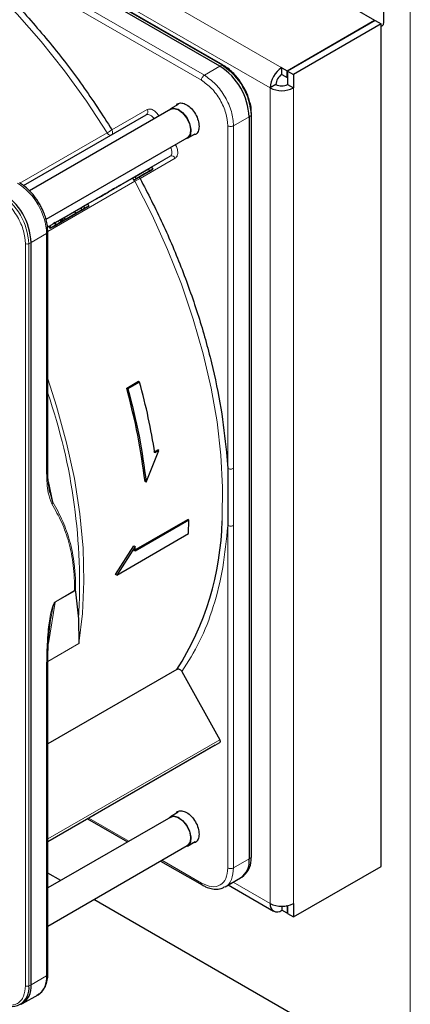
# Paper-space layout 'Blatt4' of a CAD drawing. Header units: millimetres. Extents: x 5 to 418, y 2 to 292.
# Tile 76 of 117: x 144.49 to 152.37, y 193.14 to 213.02. Entities that reach past the tile are written whole.
import ezdxf

# ---------------------------------------------------------------- set-up
doc = ezdxf.new("R2010")
doc.units = ezdxf.units.MM

psp = doc.layouts.new('Blatt4')

# ---------------------------------------------------------------- linework, layer by layer
at = {"color": 7, "linetype": 'Continuous', "lineweight": 25}
for p, q in [((95.34, 245.52), (151.649, 213.014)), ((148.527, 212.082), (135.551, 219.573)), ((148.592, 212.104), (135.617, 219.594)), ((151.837, 212.973), (151.837, 213.245)), ((149.881, 211.993), (151.649, 213.014)), ((151.661, 213.007), (149.893, 211.986)), ((151.778, 212.939), (150.011, 211.918)), ((151.649, 213), (151.649, 213.014)), ((151.661, 213.007), (151.778, 212.939)), ((151.778, 195.927), (151.778, 212.939)), ((148.592, 212.104), (148.593, 212.103)), ((149.775, 211.918), (149.775, 212.054)), ((149.775, 212.054), (149.881, 211.993)), ((149.775, 211.918), (149.881, 211.857)), ((149.881, 211.857), (149.881, 211.993)), ((149.893, 211.986), (149.893, 211.714)), ((149.893, 211.986), (150.011, 211.918)), ((150.011, 211.918), (150.011, 211.646)), ((149.657, 211.714), (149.539, 211.646)), ((149.881, 211.857), (149.893, 211.864)), ((149.893, 211.714), (150.011, 211.646)), ((147.534, 211.213), (144.685, 209.569)), ((147.683, 211.309), (147.53, 211.221)), ((149.165, 211.108), (149.16, 211.203)), ((144.565, 209.672), (147.041, 211.102)), ((149.116, 211.061), (149.116, 196.078)), ((149.167, 211.107), (149.167, 211.108)), ((149.167, 196.124), (149.167, 211.107)), ((147.872, 210.629), (148.025, 210.717)), ((145.019, 208.992), (147.867, 210.636)), ((146.812, 209.853), (147.084, 210.011)), ((146.837, 209.81), (147.109, 209.967)), ((147.008, 209.909), (147.045, 209.93)), ((147.174, 210.004), (147.01, 209.91)), ((147.045, 209.93), (147.01, 209.91)), ((147.045, 209.93), (147.045, 209.93)), ((147.084, 210.011), (147.149, 210.048)), ((147.084, 210.011), (147.109, 209.967)), ((147.109, 209.967), (147.174, 210.004)), ((147.149, 210.048), (147.174, 210.004)), ((145.859, 209.303), (146.763, 209.825)), ((146.763, 209.825), (146.812, 209.853)), ((146.763, 209.825), (146.788, 209.782)), ((146.9, 209.846), (146.788, 209.782)), ((146.788, 209.782), (146.837, 209.81)), ((146.812, 209.853), (146.837, 209.81)), ((146.921, 209.859), (146.848, 209.817)), ((146.848, 209.817), (146.9, 209.846)), ((146.848, 209.817), (146.848, 209.817)), ((146.868, 209.828), (147.024, 209.918)), ((146.937, 209.868), (146.868, 209.828)), ((146.973, 209.888), (146.921, 209.859)), ((147.024, 209.918), (146.937, 209.868)), ((146.937, 209.868), (146.937, 209.868)), ((147.008, 209.909), (146.973, 209.888)), ((145.7, 209.154), (145.347, 208.95)), ((145.842, 209.236), (145.371, 208.964)), ((145.388, 208.974), (145.742, 209.178)), ((145.388, 209.031), (145.594, 209.15)), ((145.594, 209.15), (145.719, 209.222)), ((145.594, 209.15), (145.619, 209.107)), ((145.619, 209.107), (145.744, 209.179)), ((145.678, 209.141), (145.884, 209.26)), ((145.803, 209.213), (145.678, 209.141)), ((145.742, 209.178), (145.7, 209.154)), ((145.719, 209.222), (145.778, 209.256)), ((145.719, 209.222), (145.744, 209.179)), ((145.742, 209.178), (145.742, 209.178)), ((145.744, 209.179), (145.803, 209.213)), ((145.778, 209.256), (145.859, 209.303)), ((145.778, 209.256), (145.803, 209.213)), ((145.884, 209.26), (145.842, 209.236)), ((145.859, 209.303), (145.884, 209.26)), ((145.176, 208.939), (145.227, 208.851)), ((145.297, 208.979), (145.322, 208.993)), ((145.297, 208.979), (145.322, 208.936)), ((145.353, 208.953), (145.308, 208.927)), ((145.558, 209.072), (145.322, 208.936)), ((145.322, 208.993), (145.346, 209.007)), ((145.322, 208.993), (145.347, 208.95)), ((145.364, 208.96), (145.322, 208.936)), ((145.346, 209.007), (145.388, 209.031)), ((145.346, 209.007), (145.371, 208.964)), ((145.388, 208.974), (145.347, 208.95)), ((145.364, 208.96), (145.6, 209.096)), ((145.364, 208.96), (145.364, 208.96)), ((145.413, 208.988), (145.371, 208.964)), ((145.413, 208.988), (145.388, 209.031)), ((145.388, 208.974), (145.388, 208.974)), ((145.413, 208.988), (145.619, 209.107)), ((145.419, 208.992), (145.419, 208.992)), ((145.6, 209.096), (145.558, 209.072)), ((145.6, 209.096), (145.6, 209.096)), ((145.048, 208.835), (145.076, 208.851)), ((145.056, 203.9), (145.056, 208.738)), ((145.076, 208.851), (145.101, 208.808)), ((145.229, 208.882), (145.215, 208.874)), ((144.718, 193.539), (144.718, 208.522)), ((146.648, 205.586), (146.883, 205.722)), ((146.648, 205.586), (146.673, 205.571)), ((146.908, 205.707), (146.673, 205.571)), ((146.908, 205.707), (146.883, 205.722)), ((147.041, 203.685), (147.297, 204.326)), ((147.191, 204.292), (147.273, 204.34)), ((147.297, 204.326), (147.215, 204.278)), ((147.297, 204.326), (147.273, 204.34)), ((148.661, 204.288), (148.685, 203.964)), ((148.685, 203.964), (148.685, 202.813)), ((145.097, 203.475), (145.074, 203.627)), ((145.154, 203.279), (145.083, 203.568)), ((147.041, 203.685), (147.017, 203.698)), ((146.793, 202.304), (147.877, 202.93)), ((147.901, 202.916), (146.817, 202.29)), ((147.901, 202.916), (147.877, 202.93)), ((147.896, 202.647), (147.901, 202.916)), ((146.446, 201.81), (147.896, 202.647)), ((146.423, 201.824), (146.793, 202.399)), ((146.817, 202.385), (146.446, 201.81)), ((146.793, 202.399), (146.817, 202.385)), ((146.817, 202.29), (146.817, 202.385)), ((146.446, 201.81), (146.423, 201.824)), ((145.597, 201.496), (145.607, 201.49)), ((145.616, 201.473), (145.676, 200.923)), ((145.676, 200.923), (145.679, 200.425)), ((145.056, 193.754), (145.056, 200.031)), ((147.659, 199.903), (145.056, 198.4)), ((147.76, 199.861), (148.526, 198.486)), ((148.431, 198.374), (148.526, 198.429)), ((148.431, 198.374), (145.056, 196.426)), ((147.683, 197.02), (147.53, 196.931)), ((147.534, 196.924), (145.056, 195.493)), ((145.857, 196.889), (146.665, 196.422)), ((147.872, 196.339), (148.025, 196.428)), ((145.056, 194.723), (147.867, 196.347)), ((147.332, 196.037), (148.172, 195.553)), ((150.011, 194.907), (151.778, 195.927)), ((145.316, 195.643), (145.056, 195.794)), ((148.63, 195.515), (148.944, 195.696)), ((148.969, 195.713), (149.009, 195.742)), ((148.696, 195.553), (149.608, 195.026)), ((151.485, 192.082), (145.983, 195.259)), ((149.775, 195.123), (149.775, 195.043)), ((149.881, 194.982), (149.775, 195.043)), ((149.881, 195.118), (149.861, 195.129)), ((149.893, 195.125), (149.881, 195.118)), ((149.881, 195.118), (149.881, 194.982)), ((149.893, 195.135), (149.893, 194.975)), ((150.011, 195.179), (150.011, 194.907)), ((149.893, 194.989), (149.881, 194.982)), ((149.893, 194.975), (150.011, 194.907)), ((144.545, 193.157), (144.859, 193.338))]:
    psp.add_line(p, q, dxfattribs=at)
at = {"color": 7, "linetype": 'Continuous', "lineweight": 18}
for p, q in [((93.678, 244.438), (149.775, 212.054)), ((93.442, 244.03), (149.539, 211.646)), ((135.595, 219.593), (148.57, 212.103)), ((148.213, 211.901), (142.224, 215.359)), ((148.154, 211.799), (142.165, 215.257)), ((152.368, 187.694), (152.368, 213.211)), ((148.527, 212.082), (148.213, 211.901)), ((148.57, 212.103), (148.527, 212.082)), ((149.539, 195.179), (149.539, 211.646)), ((150.011, 211.646), (150.011, 195.179)), ((146.35, 210.799), (147.058, 211.208)), ((148.803, 210.88), (149.116, 211.061)), ((149.116, 211.061), (149.156, 211.089)), ((149.156, 211.089), (149.156, 196.105)), ((144.492, 209.721), (146.252, 210.737)), ((148.685, 203.964), (148.685, 210.881)), ((148.803, 210.88), (148.803, 203.964)), ((147.524, 210.265), (145.048, 208.835)), ((147.625, 210.227), (146.917, 209.818)), ((147.149, 210.048), (147.524, 210.265)), ((146.814, 209.764), (145.053, 208.747)), ((145.266, 208.961), (145.291, 208.917)), ((145.097, 208.863), (145.122, 208.82)), ((145.204, 208.925), (145.229, 208.882)), ((144.718, 208.522), (145.031, 208.703)), ((145.031, 203.866), (145.031, 208.703)), ((144.604, 193.518), (144.604, 208.501)), ((144.671, 208.5), (144.718, 208.522)), ((144.671, 193.516), (144.671, 208.5)), ((145.069, 203.696), (145.154, 203.279)), ((148.685, 195.897), (148.685, 202.813)), ((148.803, 195.897), (148.802, 202.813)), ((145.207, 201.26), (145.607, 201.49)), ((145.208, 201.271), (145.597, 201.496)), ((145.068, 200.426), (145.207, 201.26)), ((145.208, 201.271), (145.207, 201.26)), ((145.679, 200.425), (145.057, 200.065)), ((145.031, 199.993), (145.031, 193.72)), ((145.056, 196.482), (148.526, 198.486)), ((145.056, 196.426), (148.526, 198.429)), ((145.882, 196.903), (146.69, 196.436)), ((147.356, 196.051), (148.154, 195.591)), ((148.803, 195.897), (149.116, 196.078)), ((149.116, 196.078), (149.156, 196.105)), ((148.793, 195.61), (149.539, 195.179)), ((144.718, 193.539), (145.031, 193.72)), ((144.671, 193.516), (144.718, 193.539))]:
    psp.add_line(p, q, dxfattribs=at)
at = {"color": 7, "linetype": 'Continuous', "lineweight": 18, "flags": 128}
for points in [[(146.252, 210.737), (145.834, 211.377), (145.39, 211.992), (144.924, 212.58), (144.437, 213.137), (143.934, 213.659), (143.416, 214.143), (142.888, 214.587), (142.351, 214.988), (141.811, 215.342), (141.269, 215.649), (140.729, 215.906), (140.368, 216.05)], [(147.199, 211.02), (147.185, 211.039), (147.165, 211.062), (147.144, 211.081), (147.121, 211.095), (147.099, 211.105), (147.078, 211.109), (147.058, 211.108), (147.041, 211.102)], [(146.331, 210.692), (146.325, 210.69), (146.315, 210.689), (146.304, 210.691), (146.293, 210.696), (146.282, 210.703), (146.271, 210.713), (146.261, 210.724), (146.252, 210.737)], [(147.524, 210.265), (147.539, 210.276), (147.549, 210.293), (147.556, 210.313), (147.559, 210.337), (147.557, 210.364), (147.552, 210.392), (147.542, 210.421), (147.532, 210.443)], [(146.814, 209.764), (146.808, 209.778), (146.803, 209.791)], [(148.572, 202.906), (148.575, 202.961), (148.582, 203.586), (148.547, 204.234), (148.47, 204.901), (148.35, 205.584), (148.19, 206.278), (147.989, 206.978), (147.75, 207.681), (147.473, 208.383), (147.161, 209.078), (146.814, 209.764)], [(145.056, 205.769), (145.234, 205.218), (145.435, 204.483), (145.592, 203.757), (145.703, 203.044), (145.767, 202.35), (145.785, 201.679), (145.755, 201.036), (145.679, 200.425)]]:
    psp.add_lwpolyline(points, dxfattribs=at)
at = {"color": 7, "linetype": 'Continuous', "lineweight": 25, "flags": 128}
for points in [[(151.778, 212.889), (151.803, 212.896), (151.828, 212.926), (151.837, 212.973)], [(147.497, 211.192), (147.517, 211.212), (147.591, 211.237)], [(147.534, 211.213), (147.594, 211.229), (147.682, 211.207), (147.773, 211.142), (147.854, 211.043), (147.911, 210.927), (147.936, 210.811), (147.925, 210.711), (147.88, 210.645), (147.867, 210.636)], [(147.591, 211.237), (147.682, 211.214), (147.775, 211.147), (147.858, 211.046), (147.916, 210.927), (147.942, 210.808), (147.931, 210.706), (147.885, 210.638), (147.83, 210.614)], [(147.497, 196.902), (147.517, 196.922), (147.591, 196.947)], [(147.534, 196.924), (147.594, 196.94), (147.682, 196.917), (147.773, 196.852), (147.854, 196.754), (147.911, 196.638), (147.936, 196.521), (147.925, 196.422), (147.88, 196.355), (147.867, 196.347)], [(147.591, 196.947), (147.682, 196.924), (147.775, 196.858), (147.858, 196.757), (147.916, 196.638), (147.942, 196.518), (147.931, 196.416), (147.885, 196.348), (147.83, 196.325)]]:
    psp.add_lwpolyline(points, dxfattribs=at)
at = {"color": 7, "linetype": 'Continuous', "lineweight": 18}
for centre, radius, start, end in [((148.582, 212.083), 0.0233, 64.1059, 120.3461), ((147.884, 211.031), 1.272, 2.6055, 57.3945), ((146.996, 211.164), 0.0769, 306.3512, 35.1851), ((149.144, 211.109), 0.0233, 299.6454, 355.8931), ((145.545, 211.962), 1.414, 299.9883, 304.6957), ((147.555, 210.194), 0.0769, 24.8163, 113.6431), ((143.752, 208.645), 1.281, 2.6055, 57.3945), ((147.523, 208.535), 1.418, 115.3123, 120.0063), ((143.4, 208.442), 1.272, 2.6055, 57.3945), ((144.639, 208.571), 0.0777, 242.8052, 294.3071), ((133.807, 201.631), 11.89, 356.5836, 18.901), ((144.639, 193.587), 0.0777, 242.8052, 294.3071)]:
    psp.add_arc(centre, radius, start, end, dxfattribs=at)
at = {"color": 7, "linetype": 'Continuous', "lineweight": 25}
for centre, radius, start, end in [((147.837, 211.003), 1.281, 2.6055, 57.3945), ((150.051, 211.623), 0.512, 122.6055, 177.3945), ((149.913, 211.702), 0.256, 122.6055, 177.3945), ((149.775, 211.942), 0.256, 242.6097, 297.3903), ((149.775, 212.101), 0.512, 242.6097, 297.3903), ((143.439, 208.464), 1.281, 2.6055, 57.3945), ((142.785, 203.025), 5.788, 327.3503, 358.8175), ((148.72, 196.027), 0.4, 304.0564, 7.2558), ((148.729, 196.067), 0.429, 310.8243, 5.1593), ((149.144, 196.125), 0.0233, 299.6454, 355.8931), ((149.683, 195.156), 0.146, 170.786, 309.2033), ((149.775, 195.634), 0.512, 242.6097, 297.3903), ((144.635, 193.669), 0.4, 304.0564, 7.2558), ((145.014, 193.758), 0.0419, 294.3747, 354.3052), ((144.314, 193.458), 0.362, 230.7967, 9.214), ((144.32, 193.492), 0.401, 299.7173, 6.7628)]:
    psp.add_arc(centre, radius, start, end, dxfattribs=at)
for points, knots in [([(142.165, 215.257), (142.419, 215.08), (142.929, 214.725), (143.68, 214.079), (144.41, 213.357), (145.106, 212.56), (145.762, 211.708), (146.155, 211.101), (146.35, 210.799)], [0, 0, 0, 0, 0.16549, 0.332238, 0.5, 0.66775, 0.834504, 1, 1, 1, 1]), ([(148.999, 211.674), (148.962, 211.734), (148.909, 211.817), (148.817, 211.924), (148.736, 212.002), (148.656, 212.067), (148.607, 212.093), (148.592, 212.101)], [0, 0, 0, 0, 0.332049, 0.465023, 0.682007, 0.90111, 1, 1, 1, 1]), ([(149.16, 211.203), (149.159, 211.212), (149.158, 211.259), (149.136, 211.346), (149.1, 211.466), (149.054, 211.575), (149.016, 211.645), (148.999, 211.674)], [0, 0, 0, 0, 0.057456, 0.318799, 0.541248, 0.806265, 1, 1, 1, 1]), ([(147.641, 211.285), (147.651, 211.299), (147.678, 211.337), (147.755, 211.347), (147.854, 211.314), (147.954, 211.233), (148.037, 211.12), (148.096, 210.988), (148.104, 210.907), (148.107, 210.867)], [0, 0, 0, 0, 0.0923911, 0.2436593, 0.3949274, 0.5461956, 0.6974637, 0.8487319, 1, 1, 1, 1]), ([(148.107, 210.867), (148.103, 210.831), (148.095, 210.76), (148.047, 210.699), (148, 210.695), (147.983, 210.693)], [0, 0, 0, 0, 0.382955, 0.765909, 1, 1, 1, 1]), ([(144.889, 209.302), (144.852, 209.361), (144.798, 209.445), (144.706, 209.551), (144.624, 209.63), (144.545, 209.693), (144.497, 209.718), (144.484, 209.726)], [0, 0, 0, 0, 0.335683, 0.470249, 0.69001, 0.912206, 1, 1, 1, 1]), ([(146.917, 209.818), (147.072, 209.516), (147.383, 208.909), (147.774, 207.975), (148.106, 207.033), (148.367, 206.095), (148.561, 205.173), (148.627, 204.582), (148.661, 204.288)], [0, 0, 0, 0, 0.165623, 0.332361, 0.5, 0.667626, 0.83437, 1, 1, 1, 1]), ([(145.054, 208.738), (145.053, 208.78), (145.051, 208.859), (145.025, 208.98), (144.986, 209.101), (144.941, 209.208), (144.904, 209.276), (144.889, 209.302)], [0, 0, 0, 0, 0.229892, 0.443956, 0.631124, 0.859057, 1, 1, 1, 1]), ([(145.204, 208.925), (145.208, 208.927), (145.216, 208.932), (145.231, 208.94), (145.247, 208.95), (145.259, 208.957), (145.266, 208.961)], [0, 0, 0, 0, 0.26086, 0.506753, 0.749149, 1, 1, 1, 1]), ([(145.266, 208.961), (145.272, 208.964), (145.283, 208.97), (145.293, 208.976), (145.297, 208.979)], [0, 0, 0, 0, 0.597004, 1, 1, 1, 1]), ([(145.336, 208.944), (145.332, 208.941), (145.323, 208.936), (145.31, 208.929), (145.3, 208.923), (145.293, 208.919), (145.286, 208.915), (145.282, 208.912), (145.28, 208.911)], [0, 0, 0, 0, 0.3390707, 0.5945132, 0.6997206, 0.7972627, 0.8948015, 1, 1, 1, 1]), ([(145.285, 208.914), (145.29, 208.917), (145.299, 208.922), (145.312, 208.93), (145.322, 208.935), (145.329, 208.939), (145.336, 208.943), (145.34, 208.946), (145.342, 208.947)], [0, 0, 0, 0, 0.348491, 0.608786, 0.713671, 0.808589, 0.901277, 1, 1, 1, 1]), ([(145.291, 208.917), (145.297, 208.921), (145.31, 208.928), (145.337, 208.944), (145.354, 208.954), (145.367, 208.961)], [0, 0, 0, 0, 0.235668, 0.475187, 1, 1, 1, 1]), ([(145.308, 208.927), (145.313, 208.93), (145.322, 208.935), (145.325, 208.937), (145.319, 208.934), (145.308, 208.927), (145.302, 208.924)], [0, 0, 0, 0, 0.2570131, 0.4933044, 0.7331887, 1, 1, 1, 1]), ([(145.342, 208.947), (145.343, 208.948), (145.347, 208.95), (145.351, 208.952), (145.353, 208.953), (145.353, 208.953), (145.348, 208.95), (145.34, 208.946), (145.336, 208.944)], [0, 0, 0, 0, 0.10589, 0.203951, 0.301782, 0.407031, 0.661954, 1, 1, 1, 1]), ([(145.404, 208.983), (145.397, 208.979), (145.386, 208.973), (145.367, 208.962), (145.358, 208.956), (145.353, 208.953)], [0, 0, 0, 0, 0.520179, 0.7607323, 1, 1, 1, 1]), ([(145.367, 208.961), (145.378, 208.968), (145.4, 208.981), (145.411, 208.987), (145.416, 208.99)], [0, 0, 0, 0, 0.530715, 1, 1, 1, 1]), ([(145.416, 208.99), (145.417, 208.991), (145.42, 208.992), (145.419, 208.991), (145.414, 208.988), (145.407, 208.985), (145.404, 208.983)], [0, 0, 0, 0, 0.255127, 0.498018, 0.74194, 1, 1, 1, 1]), ([(145.079, 208.853), (145.078, 208.852), (145.076, 208.851), (145.079, 208.853), (145.09, 208.859), (145.097, 208.863)], [0, 0, 0, 0, 0.245674, 0.487081, 1, 1, 1, 1]), ([(145.097, 208.863), (145.104, 208.867), (145.117, 208.875), (145.143, 208.89), (145.173, 208.907), (145.193, 208.919), (145.204, 208.925)], [0, 0, 0, 0, 0.262012, 0.500075, 0.738097, 1, 1, 1, 1]), ([(145.104, 208.809), (145.103, 208.809), (145.101, 208.808), (145.104, 208.81), (145.115, 208.816), (145.122, 208.82)], [0, 0, 0, 0, 0.245674, 0.487081, 1, 1, 1, 1]), ([(145.154, 208.838), (145.142, 208.831), (145.124, 208.821), (145.109, 208.812), (145.105, 208.81), (145.104, 208.809)], [0, 0, 0, 0, 0.525054, 0.764251, 1, 1, 1, 1]), ([(145.122, 208.82), (145.129, 208.824), (145.142, 208.831), (145.168, 208.847), (145.198, 208.864), (145.218, 208.876), (145.229, 208.882)], [0, 0, 0, 0, 0.262012, 0.500075, 0.738097, 1, 1, 1, 1]), ([(145.234, 208.885), (145.227, 208.881), (145.213, 208.873), (145.185, 208.856), (145.167, 208.846), (145.154, 208.838)], [0, 0, 0, 0, 0.246621, 0.488964, 1, 1, 1, 1]), ([(145.177, 208.852), (145.175, 208.851), (145.171, 208.848), (145.168, 208.846), (145.166, 208.846), (145.167, 208.846), (145.175, 208.85), (145.184, 208.856), (145.189, 208.859)], [0, 0, 0, 0, 0.09221, 0.180108, 0.272547, 0.377235, 0.642363, 1, 1, 1, 1]), ([(145.239, 208.887), (145.234, 208.884), (145.224, 208.879), (145.21, 208.871), (145.199, 208.864), (145.191, 208.86), (145.183, 208.855), (145.179, 208.853), (145.177, 208.852)], [0, 0, 0, 0, 0.346244, 0.60537, 0.710321, 0.805859, 0.899712, 1, 1, 1, 1]), ([(145.19, 208.917), (145.189, 208.917), (145.188, 208.916), (145.199, 208.922), (145.204, 208.925)], [0, 0, 0, 0, 0.501646, 1, 1, 1, 1]), ([(145.215, 208.874), (145.214, 208.873), (145.213, 208.873), (145.224, 208.879), (145.229, 208.882)], [0, 0, 0, 0, 0.501646, 1, 1, 1, 1]), ([(145.223, 208.879), (145.226, 208.88), (145.231, 208.883), (145.238, 208.887), (145.246, 208.892), (145.251, 208.894), (145.253, 208.896)], [0, 0, 0, 0, 0.246214, 0.481536, 0.726643, 1, 1, 1, 1]), ([(145.229, 208.882), (145.233, 208.884), (145.241, 208.889), (145.256, 208.897), (145.272, 208.907), (145.284, 208.914), (145.291, 208.917)], [0, 0, 0, 0, 0.26086, 0.506753, 0.749149, 1, 1, 1, 1]), ([(145.302, 208.924), (145.293, 208.919), (145.279, 208.911), (145.254, 208.896), (145.241, 208.888), (145.234, 208.885)], [0, 0, 0, 0, 0.511036, 0.753379, 1, 1, 1, 1]), ([(145.264, 208.902), (145.262, 208.901), (145.256, 208.897), (145.245, 208.891), (145.239, 208.887)], [0, 0, 0, 0, 0.39531, 1, 1, 1, 1]), ([(145.253, 208.896), (145.255, 208.897), (145.259, 208.899), (145.263, 208.901), (145.265, 208.902), (145.264, 208.902), (145.264, 208.902)], [0, 0, 0, 0, 0.264335, 0.503766, 0.74118, 1, 1, 1, 1]), ([(145.28, 208.911), (145.278, 208.91), (145.275, 208.908), (145.271, 208.906), (145.269, 208.905), (145.269, 208.905), (145.274, 208.908), (145.281, 208.912), (145.285, 208.914)], [0, 0, 0, 0, 0.105786, 0.203769, 0.301557, 0.4068, 0.661801, 1, 1, 1, 1]), ([(145.074, 203.627), (145.071, 203.641), (145.057, 203.728), (145.056, 203.824), (145.056, 203.904)], [0, 0, 0, 0, 0.168183, 1, 1, 1, 1]), ([(145.607, 201.49), (145.608, 201.488), (145.613, 201.484), (145.615, 201.477), (145.616, 201.473)], [0, 0, 0, 0, 0.4283929, 1, 1, 1, 1]), ([(145.056, 200.027), (145.057, 200.18), (145.06, 200.485), (145.1, 200.804), (145.12, 200.964)], [0, 0, 0, 0, 0.4999387, 1, 1, 1, 1]), ([(147.76, 199.861), (147.754, 199.87), (147.741, 199.889), (147.713, 199.906), (147.689, 199.911), (147.671, 199.908), (147.663, 199.905), (147.659, 199.903)], [0, 0, 0, 0, 0.256804, 0.510199, 0.757954, 0.877712, 1, 1, 1, 1]), ([(147.641, 196.995), (147.651, 197.01), (147.678, 197.048), (147.755, 197.057), (147.854, 197.024), (147.954, 196.943), (148.037, 196.83), (148.096, 196.699), (148.104, 196.618), (148.107, 196.577)], [0, 0, 0, 0, 0.092391, 0.243659, 0.394927, 0.546196, 0.697464, 0.848732, 1, 1, 1, 1]), ([(148.107, 196.577), (148.103, 196.542), (148.095, 196.47), (148.047, 196.41), (148, 196.405), (147.983, 196.404)], [0, 0, 0, 0, 0.382955, 0.765909, 1, 1, 1, 1]), ([(148.172, 195.555), (148.194, 195.542), (148.254, 195.507), (148.353, 195.476), (148.466, 195.465), (148.558, 195.477), (148.603, 195.505), (148.616, 195.514)], [0, 0, 0, 0, 0.145802, 0.386097, 0.633668, 0.893068, 1, 1, 1, 1]), ([(144.84, 193.334), (144.865, 193.346), (144.927, 193.378), (144.996, 193.471), (145.041, 193.592), (145.058, 193.689), (145.054, 193.746), (145.054, 193.755)], [0, 0, 0, 0, 0.178353, 0.449155, 0.712576, 0.95398, 1, 1, 1, 1])]:
    psp.add_open_spline(points, degree=3, knots=knots, dxfattribs=at)
at = {"color": 7, "linetype": 'Continuous', "lineweight": 18}
for points in [[(148.154, 211.799), (148.155, 211.808), (148.157, 211.827), (148.171, 211.858), (148.19, 211.885), (148.206, 211.896), (148.213, 211.901)], [(148.213, 211.901), (148.291, 211.846), (148.445, 211.737), (148.64, 211.467), (148.776, 211.163), (148.794, 210.975), (148.803, 210.88)], [(146.333, 210.693), (146.34, 210.699), (146.354, 210.71), (146.364, 210.738), (146.364, 210.769), (146.355, 210.789), (146.35, 210.799)], [(148.803, 210.88), (148.794, 210.877), (148.777, 210.869), (148.744, 210.865), (148.711, 210.869), (148.693, 210.877), (148.685, 210.881)], [(148.803, 203.964), (148.794, 203.96), (148.777, 203.952), (148.744, 203.949), (148.711, 203.952), (148.693, 203.96), (148.685, 203.964)], [(145.031, 203.866), (145.038, 203.871), (145.052, 203.881), (145.055, 203.894), (145.056, 203.9)], [(148.802, 202.813), (148.794, 202.809), (148.777, 202.801), (148.744, 202.798), (148.711, 202.801), (148.693, 202.809), (148.685, 202.813)], [(145.031, 199.993), (145.038, 199.998), (145.052, 200.008), (145.055, 200.021), (145.056, 200.027)], [(148.154, 195.591), (148.224, 195.56), (148.363, 195.498), (148.538, 195.538), (148.661, 195.67), (148.677, 195.821), (148.685, 195.897)], [(148.685, 195.897), (148.693, 195.893), (148.711, 195.885), (148.744, 195.882), (148.777, 195.885), (148.794, 195.893), (148.803, 195.897)]]:
    psp.add_open_spline(points, degree=3, dxfattribs=at)
for points, knots in [([(148.685, 210.881), (148.677, 210.965), (148.661, 211.135), (148.538, 211.408), (148.363, 211.651), (148.224, 211.75), (148.154, 211.799)], [0, 0, 0, 0, 0.25, 0.5, 0.75, 1, 1, 1, 1]), ([(147.058, 211.208), (147.075, 211.214), (147.11, 211.226), (147.179, 211.203), (147.248, 211.151), (147.284, 211.1), (147.302, 211.075)], [0, 0, 0, 0, 0.240773, 0.5, 0.759227, 1, 1, 1, 1]), ([(147.631, 210.504), (147.644, 210.476), (147.671, 210.419), (147.681, 210.333), (147.667, 210.262), (147.639, 210.238), (147.625, 210.227)], [0, 0, 0, 0, 0.240773, 0.5, 0.759227, 1, 1, 1, 1]), ([(146.896, 209.843), (146.896, 209.843), (146.905, 209.837), (146.911, 209.828), (146.917, 209.818)], [0, 0, 0, 0, 0.011931, 1, 1, 1, 1]), ([(144.604, 208.501), (144.596, 208.586), (144.585, 208.715), (144.516, 208.903), (144.445, 209.045), (144.357, 209.178), (144.229, 209.332), (144.122, 209.406), (144.053, 209.455)], [0, 0, 0, 0, 0.239457, 0.368361, 0.5, 0.631639, 0.760543, 1, 1, 1, 1]), ([(145.055, 208.739), (145.056, 208.738), (145.058, 208.732), (145.051, 208.718), (145.038, 208.708), (145.031, 208.703)], [0, 0, 0, 0, 0.030826, 0.515413, 1, 1, 1, 1]), ([(148.803, 203.964), (148.802, 203.772), (148.802, 203.514), (148.802, 203.13), (148.802, 202.938), (148.802, 202.813)], [0, 0, 0, 0, 0.499972, 0.673024, 1, 1, 1, 1]), ([(145.136, 203.247), (145.109, 203.319), (145.042, 203.499), (145.035, 203.728), (145.031, 203.866)], [0, 0, 0, 0, 0.399349, 1, 1, 1, 1]), ([(145.136, 203.247), (145.14, 203.252), (145.148, 203.263), (145.152, 203.274), (145.154, 203.279)], [0, 0, 0, 0, 0.516837, 1, 1, 1, 1]), ([(145.597, 201.496), (145.593, 201.669), (145.583, 202.015), (145.487, 202.472), (145.342, 202.889), (145.206, 203.125), (145.136, 203.247)], [0, 0, 0, 0, 0.249889, 0.499873, 0.742822, 1, 1, 1, 1]), ([(145.616, 201.473), (145.616, 201.557), (145.616, 201.747), (145.593, 202.011), (145.552, 202.269), (145.5, 202.494), (145.434, 202.705), (145.356, 202.9), (145.263, 203.094), (145.19, 203.217), (145.154, 203.279)], [0, 0, 0, 0, 0.116458, 0.263257, 0.385471, 0.514318, 0.624602, 0.744481, 0.87099, 1, 1, 1, 1]), ([(148.685, 202.813), (148.658, 202.525), (148.603, 201.946), (148.406, 201.166), (148.136, 200.454), (147.885, 200.058), (147.76, 199.861)], [0, 0, 0, 0, 0.249198, 0.5, 0.750802, 1, 1, 1, 1]), ([(145.031, 199.993), (145.033, 200.11), (145.035, 200.313), (145.053, 200.585), (145.074, 200.795), (145.102, 200.981), (145.131, 201.127), (145.17, 201.226), (145.19, 201.256), (145.201, 201.266), (145.206, 201.269), (145.208, 201.271)], [0, 0, 0, 0, 0.284296, 0.495855, 0.644863, 0.771298, 0.922511, 0.969217, 0.985819, 0.993068, 1, 1, 1, 1]), ([(145.12, 200.962), (145.129, 201.012), (145.142, 201.089), (145.166, 201.181), (145.183, 201.227), (145.194, 201.247), (145.202, 201.256), (145.206, 201.258), (145.207, 201.26)], [0, 0, 0, 0, 0.511867, 0.779064, 0.901011, 0.956098, 0.978703, 1, 1, 1, 1]), ([(148.618, 195.513), (148.622, 195.514), (148.69, 195.526), (148.773, 195.652), (148.793, 195.815), (148.803, 195.897)], [0, 0, 0, 0, 0.029661, 0.514831, 1, 1, 1, 1]), ([(148.171, 195.554), (148.166, 195.558), (148.157, 195.566), (148.155, 195.582), (148.154, 195.591)], [0, 0, 0, 0, 0.482204, 1, 1, 1, 1]), ([(144.053, 193.2), (144.122, 193.169), (144.229, 193.12), (144.357, 193.126), (144.445, 193.157), (144.516, 193.217), (144.585, 193.326), (144.596, 193.442), (144.604, 193.518)], [0, 0, 0, 0, 0.239457, 0.368361, 0.5, 0.631639, 0.760543, 1, 1, 1, 1])]:
    psp.add_open_spline(points, degree=3, knots=knots, dxfattribs=at)
at = {"color": 7, "linetype": 'Continuous', "lineweight": 25}
for points in [[(146.124, 209.456), (146.1, 209.442), (146.05, 209.413), (146.015, 209.393), (146.017, 209.395), (146.059, 209.418), (146.132, 209.461), (146.226, 209.515), (146.329, 209.574), (146.387, 209.608), (146.416, 209.625)], [(146.416, 209.625), (146.441, 209.639), (146.49, 209.668), (146.525, 209.688), (146.523, 209.687), (146.482, 209.663), (146.408, 209.62), (146.314, 209.566), (146.212, 209.507), (146.154, 209.473), (146.124, 209.456)], [(147.017, 203.698), (146.975, 204.007), (146.891, 204.626), (146.729, 205.266), (146.648, 205.586)], [(146.673, 205.571), (146.754, 205.251), (146.915, 204.611), (146.999, 203.994), (147.041, 203.685)], [(147.215, 204.278), (147.175, 204.514), (147.094, 204.985), (146.97, 205.466), (146.908, 205.707)], [(148.526, 198.429), (148.529, 198.432), (148.534, 198.437), (148.537, 198.451), (148.535, 198.468), (148.529, 198.48), (148.526, 198.486)]]:
    psp.add_open_spline(points, degree=3, dxfattribs=at)

doc.saveas('drawing.dxf')
